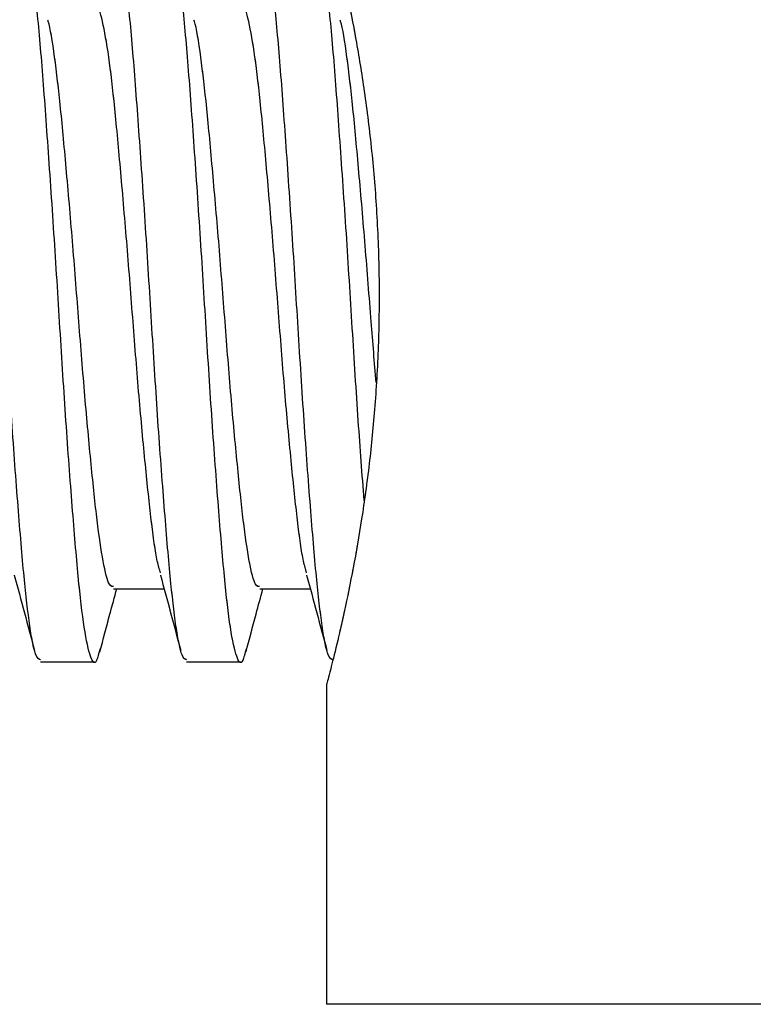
# Paper-space layout 'Dim Drawing' of a CAD drawing. Header units: inches. Extents: x 0.1 to 16.9, y 0.1 to 10.9.
# Tile 6 of 256: x 2.9153 to 2.9822, y 3.6824 to 3.7723. Entities that reach past the tile are written whole.
import ezdxf

# ---------------------------------------------------------------- set-up
doc = ezdxf.new("R2010")
doc.units = ezdxf.units.IN
doc.header["$MEASUREMENT"] = 0
doc.linetypes.add('PHANTOM', pattern=[0.5, 0.25, -0.05, 0.05, -0.05, 0.05, -0.05])

psp = doc.layouts.new('Dim Drawing')

# ---------------------------------------------------------------- linework, layer by layer
at = {"color": 7, "linetype": 'Continuous', "lineweight": 25}
for p, q in [((2.92384, 3.720348), (2.928457, 3.720348)), ((2.937173, 3.720348), (2.941791, 3.720348)), ((2.917167, 3.713682), (2.922108, 3.713682)), ((2.9305, 3.713682), (2.935441, 3.713682)), ((2.943277, 3.711598), (2.943277, 3.682432)), ((3.209943, 3.682432), (2.943277, 3.682432))]:
    psp.add_line(p, q, dxfattribs=at)
at = {"color": 7, "linetype": 'PHANTOM', "lineweight": 18}
for p, q in [((2.92384, 3.720348), (2.928457, 3.720348)), ((2.92384, 3.720348), (2.928457, 3.720348)), ((2.92384, 3.720348), (2.928457, 3.720348)), ((2.937173, 3.720348), (2.941791, 3.720348)), ((2.937173, 3.720348), (2.941791, 3.720348)), ((2.937173, 3.720348), (2.941791, 3.720348)), ((2.917167, 3.713682), (2.922108, 3.713682)), ((2.917167, 3.713682), (2.922108, 3.713682)), ((2.917167, 3.713682), (2.922108, 3.713682)), ((2.9305, 3.713682), (2.935441, 3.713682)), ((2.9305, 3.713682), (2.935441, 3.713682)), ((2.9305, 3.713682), (2.935441, 3.713682)), ((2.943277, 3.711598), (2.943277, 3.682432)), ((2.943277, 3.711598), (2.943277, 3.682432)), ((2.943277, 3.711598), (2.943277, 3.682432)), ((3.209943, 3.682432), (2.943277, 3.682432)), ((3.209943, 3.682432), (2.943277, 3.682432)), ((3.209943, 3.682432), (2.943277, 3.682432))]:
    psp.add_line(p, q, dxfattribs=at)
at = {"color": 7, "linetype": 'Continuous', "lineweight": 25}
for points, knots in [([(2.943292, 3.782372), (2.943287, 3.782391), (2.943247, 3.782544), (2.943419, 3.781896), (2.943809, 3.78039), (2.944411, 3.777931), (2.945149, 3.774633), (2.945953, 3.770558), (2.946742, 3.765744), (2.947413, 3.76039), (2.947888, 3.754593), (2.948102, 3.748692), (2.94804, 3.742752), (2.947722, 3.737071), (2.947184, 3.731636), (2.946489, 3.726633), (2.945696, 3.722101), (2.944895, 3.718219), (2.944176, 3.715112), (2.94347, 3.712313), (2.943351, 3.711872), (2.943277, 3.711598)], [0, 0, 0, 0, 0.007623, 0.061035, 0.112059, 0.16451, 0.216549, 0.270016, 0.323466, 0.378481, 0.431564, 0.486289, 0.537675, 0.590576, 0.641626, 0.694077, 0.74662, 0.800623, 0.854209, 0.909403, 1, 1, 1, 1]), ([(2.917167, 3.713869), (2.917032, 3.713914), (2.91672, 3.714018), (2.916202, 3.71667), (2.915674, 3.721267), (2.915138, 3.727689), (2.914557, 3.735494), (2.914014, 3.74409), (2.913471, 3.752883), (2.91289, 3.761277), (2.912347, 3.768696), (2.911805, 3.774635), (2.911223, 3.778733), (2.91068, 3.780497), (2.910269, 3.78058), (2.910025, 3.779362), (2.909969, 3.779086)], [0, 0, 0, 0, 0.05693, 0.132156, 0.206043, 0.282789, 0.360878, 0.437624, 0.51437, 0.592459, 0.669205, 0.745951, 0.82404, 0.900786, 0.977532, 1, 1, 1, 1]), ([(2.922602, 3.714873), (2.922498, 3.714451), (2.922211, 3.713291), (2.921748, 3.713875), (2.921166, 3.716444), (2.920623, 3.721203), (2.920081, 3.727684), (2.919499, 3.735495), (2.918957, 3.74409), (2.918414, 3.752882), (2.917833, 3.761279), (2.91729, 3.768688), (2.916748, 3.774669), (2.916165, 3.778605), (2.915745, 3.780443), (2.915502, 3.780167), (2.915441, 3.780098)], [0, 0, 0, 0, 0.04407, 0.12114, 0.199559, 0.276629, 0.353699, 0.432118, 0.509188, 0.586258, 0.664677, 0.741747, 0.818817, 0.897236, 0.974306, 1, 1, 1, 1]), ([(2.9305, 3.713869), (2.930365, 3.713914), (2.930053, 3.714018), (2.929536, 3.71667), (2.929008, 3.721267), (2.928471, 3.727689), (2.92789, 3.735494), (2.927347, 3.74409), (2.926805, 3.752883), (2.926223, 3.761277), (2.925681, 3.768696), (2.925138, 3.774635), (2.924557, 3.778733), (2.924014, 3.780497), (2.923603, 3.78058), (2.923358, 3.779362), (2.923303, 3.779086)], [0, 0, 0, 0, 0.05693, 0.132156, 0.206043, 0.282789, 0.360878, 0.437624, 0.51437, 0.592459, 0.669205, 0.745951, 0.82404, 0.900786, 0.977532, 1, 1, 1, 1]), ([(2.935935, 3.714873), (2.935831, 3.714451), (2.935545, 3.713291), (2.935081, 3.713875), (2.934499, 3.716444), (2.933957, 3.721203), (2.933414, 3.727684), (2.932833, 3.735495), (2.93229, 3.74409), (2.931747, 3.752882), (2.931166, 3.761279), (2.930623, 3.768688), (2.930081, 3.774669), (2.929499, 3.778605), (2.929078, 3.780443), (2.928835, 3.780167), (2.928775, 3.780098)], [0, 0, 0, 0, 0.04407, 0.12114, 0.199559, 0.276629, 0.353699, 0.432118, 0.509188, 0.586258, 0.664677, 0.741747, 0.818817, 0.897236, 0.974306, 1, 1, 1, 1]), ([(2.943833, 3.713869), (2.943699, 3.713914), (2.943386, 3.714018), (2.942869, 3.71667), (2.942341, 3.721267), (2.941805, 3.727689), (2.941223, 3.735494), (2.940681, 3.74409), (2.940138, 3.752883), (2.939557, 3.761277), (2.939014, 3.768696), (2.938471, 3.774635), (2.93789, 3.778733), (2.937347, 3.780497), (2.936936, 3.78058), (2.936691, 3.779362), (2.936636, 3.779086)], [0, 0, 0, 0, 0.05693, 0.132156, 0.206043, 0.282789, 0.360878, 0.437624, 0.51437, 0.592459, 0.669205, 0.745951, 0.82404, 0.900786, 0.977532, 1, 1, 1, 1]), ([(2.946705, 3.728402), (2.946525, 3.730767), (2.946155, 3.73563), (2.945623, 3.744108), (2.945081, 3.752877), (2.944499, 3.76128), (2.943957, 3.768687), (2.943414, 3.774669), (2.942832, 3.778605), (2.942412, 3.780443), (2.942169, 3.780167), (2.942108, 3.780098)], [0, 0, 0, 0, 0.113947, 0.2341975, 0.354448, 0.4768033, 0.5970538, 0.7173043, 0.8396596, 0.9599101, 1, 1, 1, 1]), ([(2.928125, 3.721801), (2.928028, 3.722114), (2.927742, 3.723039), (2.92729, 3.726418), (2.926747, 3.731536), (2.926166, 3.737803), (2.925623, 3.744674), (2.925081, 3.751709), (2.924499, 3.758426), (2.923957, 3.764353), (2.923414, 3.769142), (2.922832, 3.772275), (2.922427, 3.773736), (2.922199, 3.773545), (2.922153, 3.773507)], [0, 0, 0, 0, 0.047357, 0.139816, 0.232275, 0.32636, 0.418818, 0.511277, 0.605362, 0.697821, 0.79028, 0.884365, 0.976824, 1, 1, 1, 1]), ([(2.941459, 3.721801), (2.941362, 3.722114), (2.941075, 3.723039), (2.940623, 3.726418), (2.940081, 3.731536), (2.939499, 3.737803), (2.938957, 3.744674), (2.938414, 3.751709), (2.937833, 3.758426), (2.93729, 3.764353), (2.936748, 3.769142), (2.936165, 3.772275), (2.93576, 3.773736), (2.935532, 3.773545), (2.935487, 3.773507)], [0, 0, 0, 0, 0.047357, 0.139816, 0.232275, 0.32636, 0.418818, 0.511277, 0.605362, 0.697821, 0.79028, 0.884365, 0.976824, 1, 1, 1, 1]), ([(2.923837, 3.720546), (2.923715, 3.720543), (2.92341, 3.720538), (2.92289, 3.722615), (2.922347, 3.72635), (2.921805, 3.731554), (2.921223, 3.737798), (2.920681, 3.744674), (2.920138, 3.751712), (2.919557, 3.758416), (2.919014, 3.764389), (2.918473, 3.769003), (2.918061, 3.771658), (2.917859, 3.772185), (2.917843, 3.772229)], [0, 0, 0, 0, 0.0623592, 0.1562414, 0.2485012, 0.3407611, 0.4346432, 0.5269031, 0.6191629, 0.7130451, 0.805305, 0.8975648, 0.991447, 1, 1, 1, 1]), ([(2.93717, 3.720546), (2.937049, 3.720543), (2.936743, 3.720538), (2.936223, 3.722615), (2.935681, 3.72635), (2.935138, 3.731554), (2.934557, 3.737798), (2.934014, 3.744674), (2.933471, 3.751712), (2.93289, 3.758416), (2.932347, 3.764389), (2.931806, 3.769003), (2.931394, 3.771658), (2.931193, 3.772185), (2.931176, 3.772229)], [0, 0, 0, 0, 0.0623592, 0.1562414, 0.2485012, 0.3407611, 0.4346432, 0.5269031, 0.6191629, 0.7130451, 0.805305, 0.8975648, 0.991447, 1, 1, 1, 1]), ([(2.947796, 3.739146), (2.947646, 3.740984), (2.947314, 3.745059), (2.946805, 3.751721), (2.946223, 3.758414), (2.94568, 3.76439), (2.94514, 3.769003), (2.944728, 3.771658), (2.944526, 3.772185), (2.944509, 3.772229)], [0, 0, 0, 0, 0.138145, 0.306217, 0.477245, 0.645318, 0.813391, 0.984419, 1, 1, 1, 1]), ([(2.914789, 3.72159), (2.915098, 3.720446), (2.915719, 3.718151), (2.916333, 3.715851), (2.916641, 3.714697)], [0, 0, 0, 0, 0.498306, 1, 1, 1, 1]), ([(2.928122, 3.72159), (2.928431, 3.720446), (2.929052, 3.718151), (2.929666, 3.715851), (2.929974, 3.714697)], [0, 0, 0, 0, 0.498306, 1, 1, 1, 1]), ([(2.941455, 3.72159), (2.941765, 3.720446), (2.942385, 3.718151), (2.943, 3.715851), (2.943308, 3.714697)], [0, 0, 0, 0, 0.498306, 1, 1, 1, 1]), ([(2.922593, 3.714589), (2.922899, 3.715736), (2.923412, 3.717658), (2.923929, 3.719576), (2.924137, 3.720348)], [0, 0, 0, 0, 0.597231, 1, 1, 1, 1]), ([(2.935927, 3.714589), (2.936233, 3.715736), (2.936745, 3.717658), (2.937262, 3.719576), (2.93747, 3.720348)], [0, 0, 0, 0, 0.597231, 1, 1, 1, 1])]:
    psp.add_open_spline(points, degree=3, knots=knots, dxfattribs=at)
at = {"color": 7, "linetype": 'PHANTOM', "lineweight": 18}
for points, knots in [([(2.943292, 3.782372), (2.943287, 3.782391), (2.943247, 3.782544), (2.943419, 3.781896), (2.943809, 3.78039), (2.944411, 3.777931), (2.945149, 3.774633), (2.945953, 3.770558), (2.946742, 3.765744), (2.947413, 3.76039), (2.947888, 3.754593), (2.948102, 3.748692), (2.94804, 3.742752), (2.947722, 3.737071), (2.947184, 3.731636), (2.946489, 3.726633), (2.945696, 3.722101), (2.944895, 3.718219), (2.944176, 3.715112), (2.94347, 3.712313), (2.943351, 3.711872), (2.943277, 3.711598)], [0, 0, 0, 0, 0.007623, 0.061035, 0.112059, 0.16451, 0.216549, 0.270016, 0.323466, 0.378481, 0.431564, 0.486289, 0.537675, 0.590576, 0.641626, 0.694077, 0.74662, 0.800623, 0.854209, 0.909403, 1, 1, 1, 1]), ([(2.943292, 3.782372), (2.943287, 3.782391), (2.943247, 3.782544), (2.943419, 3.781896), (2.943809, 3.78039), (2.944411, 3.777931), (2.945149, 3.774633), (2.945953, 3.770558), (2.946742, 3.765744), (2.947413, 3.76039), (2.947888, 3.754593), (2.948102, 3.748692), (2.94804, 3.742752), (2.947722, 3.737071), (2.947184, 3.731636), (2.946489, 3.726633), (2.945696, 3.722101), (2.944895, 3.718219), (2.944176, 3.715112), (2.94347, 3.712313), (2.943351, 3.711872), (2.943277, 3.711598)], [0, 0, 0, 0, 0.007623, 0.061035, 0.112059, 0.16451, 0.216549, 0.270016, 0.323466, 0.378481, 0.431564, 0.486289, 0.537675, 0.590576, 0.641626, 0.694077, 0.74662, 0.800623, 0.854209, 0.909403, 1, 1, 1, 1]), ([(2.943292, 3.782372), (2.943287, 3.782391), (2.943247, 3.782544), (2.943419, 3.781896), (2.943809, 3.78039), (2.944411, 3.777931), (2.945149, 3.774633), (2.945953, 3.770558), (2.946742, 3.765744), (2.947413, 3.76039), (2.947888, 3.754593), (2.948102, 3.748692), (2.94804, 3.742752), (2.947722, 3.737071), (2.947184, 3.731636), (2.946489, 3.726633), (2.945696, 3.722101), (2.944895, 3.718219), (2.944176, 3.715112), (2.94347, 3.712313), (2.943351, 3.711872), (2.943277, 3.711598)], [0, 0, 0, 0, 0.007623, 0.061035, 0.112059, 0.16451, 0.216549, 0.270016, 0.323466, 0.378481, 0.431564, 0.486289, 0.537675, 0.590576, 0.641626, 0.694077, 0.74662, 0.800623, 0.854209, 0.909403, 1, 1, 1, 1]), ([(2.917167, 3.713869), (2.917032, 3.713914), (2.91672, 3.714018), (2.916202, 3.71667), (2.915674, 3.721267), (2.915138, 3.727689), (2.914557, 3.735494), (2.914014, 3.74409), (2.913471, 3.752883), (2.91289, 3.761277), (2.912347, 3.768696), (2.911805, 3.774635), (2.911223, 3.778733), (2.91068, 3.780497), (2.910269, 3.78058), (2.910025, 3.779362), (2.909969, 3.779086)], [0, 0, 0, 0, 0.05693, 0.132156, 0.206043, 0.282789, 0.360878, 0.437624, 0.51437, 0.592459, 0.669205, 0.745951, 0.82404, 0.900786, 0.977532, 1, 1, 1, 1]), ([(2.917167, 3.713869), (2.917032, 3.713914), (2.91672, 3.714018), (2.916202, 3.71667), (2.915674, 3.721267), (2.915138, 3.727689), (2.914557, 3.735494), (2.914014, 3.74409), (2.913471, 3.752883), (2.91289, 3.761277), (2.912347, 3.768696), (2.911805, 3.774635), (2.911223, 3.778733), (2.91068, 3.780497), (2.910269, 3.78058), (2.910025, 3.779362), (2.909969, 3.779086)], [0, 0, 0, 0, 0.05693, 0.132156, 0.206043, 0.282789, 0.360878, 0.437624, 0.51437, 0.592459, 0.669205, 0.745951, 0.82404, 0.900786, 0.977532, 1, 1, 1, 1]), ([(2.917167, 3.713869), (2.917032, 3.713914), (2.91672, 3.714018), (2.916202, 3.71667), (2.915674, 3.721267), (2.915138, 3.727689), (2.914557, 3.735494), (2.914014, 3.74409), (2.913471, 3.752883), (2.91289, 3.761277), (2.912347, 3.768696), (2.911805, 3.774635), (2.911223, 3.778733), (2.91068, 3.780497), (2.910269, 3.78058), (2.910025, 3.779362), (2.909969, 3.779086)], [0, 0, 0, 0, 0.05693, 0.132156, 0.206043, 0.282789, 0.360878, 0.437624, 0.51437, 0.592459, 0.669205, 0.745951, 0.82404, 0.900786, 0.977532, 1, 1, 1, 1]), ([(2.922602, 3.714873), (2.922498, 3.714451), (2.922211, 3.713291), (2.921748, 3.713875), (2.921166, 3.716444), (2.920623, 3.721203), (2.920081, 3.727684), (2.919499, 3.735495), (2.918957, 3.74409), (2.918414, 3.752882), (2.917833, 3.761279), (2.91729, 3.768688), (2.916748, 3.774669), (2.916165, 3.778605), (2.915745, 3.780443), (2.915502, 3.780167), (2.915441, 3.780098)], [0, 0, 0, 0, 0.04407, 0.12114, 0.199559, 0.276629, 0.353699, 0.432118, 0.509188, 0.586258, 0.664677, 0.741747, 0.818817, 0.897236, 0.974306, 1, 1, 1, 1]), ([(2.922602, 3.714873), (2.922498, 3.714451), (2.922211, 3.713291), (2.921748, 3.713875), (2.921166, 3.716444), (2.920623, 3.721203), (2.920081, 3.727684), (2.919499, 3.735495), (2.918957, 3.74409), (2.918414, 3.752882), (2.917833, 3.761279), (2.91729, 3.768688), (2.916748, 3.774669), (2.916165, 3.778605), (2.915745, 3.780443), (2.915502, 3.780167), (2.915441, 3.780098)], [0, 0, 0, 0, 0.04407, 0.12114, 0.199559, 0.276629, 0.353699, 0.432118, 0.509188, 0.586258, 0.664677, 0.741747, 0.818817, 0.897236, 0.974306, 1, 1, 1, 1]), ([(2.922602, 3.714873), (2.922498, 3.714451), (2.922211, 3.713291), (2.921748, 3.713875), (2.921166, 3.716444), (2.920623, 3.721203), (2.920081, 3.727684), (2.919499, 3.735495), (2.918957, 3.74409), (2.918414, 3.752882), (2.917833, 3.761279), (2.91729, 3.768688), (2.916748, 3.774669), (2.916165, 3.778605), (2.915745, 3.780443), (2.915502, 3.780167), (2.915441, 3.780098)], [0, 0, 0, 0, 0.04407, 0.12114, 0.199559, 0.276629, 0.353699, 0.432118, 0.509188, 0.586258, 0.664677, 0.741747, 0.818817, 0.897236, 0.974306, 1, 1, 1, 1]), ([(2.9305, 3.713869), (2.930365, 3.713914), (2.930053, 3.714018), (2.929536, 3.71667), (2.929008, 3.721267), (2.928471, 3.727689), (2.92789, 3.735494), (2.927347, 3.74409), (2.926805, 3.752883), (2.926223, 3.761277), (2.925681, 3.768696), (2.925138, 3.774635), (2.924557, 3.778733), (2.924014, 3.780497), (2.923603, 3.78058), (2.923358, 3.779362), (2.923303, 3.779086)], [0, 0, 0, 0, 0.05693, 0.132156, 0.206043, 0.282789, 0.360878, 0.437624, 0.51437, 0.592459, 0.669205, 0.745951, 0.82404, 0.900786, 0.977532, 1, 1, 1, 1]), ([(2.9305, 3.713869), (2.930365, 3.713914), (2.930053, 3.714018), (2.929536, 3.71667), (2.929008, 3.721267), (2.928471, 3.727689), (2.92789, 3.735494), (2.927347, 3.74409), (2.926805, 3.752883), (2.926223, 3.761277), (2.925681, 3.768696), (2.925138, 3.774635), (2.924557, 3.778733), (2.924014, 3.780497), (2.923603, 3.78058), (2.923358, 3.779362), (2.923303, 3.779086)], [0, 0, 0, 0, 0.05693, 0.132156, 0.206043, 0.282789, 0.360878, 0.437624, 0.51437, 0.592459, 0.669205, 0.745951, 0.82404, 0.900786, 0.977532, 1, 1, 1, 1]), ([(2.9305, 3.713869), (2.930365, 3.713914), (2.930053, 3.714018), (2.929536, 3.71667), (2.929008, 3.721267), (2.928471, 3.727689), (2.92789, 3.735494), (2.927347, 3.74409), (2.926805, 3.752883), (2.926223, 3.761277), (2.925681, 3.768696), (2.925138, 3.774635), (2.924557, 3.778733), (2.924014, 3.780497), (2.923603, 3.78058), (2.923358, 3.779362), (2.923303, 3.779086)], [0, 0, 0, 0, 0.05693, 0.132156, 0.206043, 0.282789, 0.360878, 0.437624, 0.51437, 0.592459, 0.669205, 0.745951, 0.82404, 0.900786, 0.977532, 1, 1, 1, 1]), ([(2.935935, 3.714873), (2.935831, 3.714451), (2.935545, 3.713291), (2.935081, 3.713875), (2.934499, 3.716444), (2.933957, 3.721203), (2.933414, 3.727684), (2.932833, 3.735495), (2.93229, 3.74409), (2.931747, 3.752882), (2.931166, 3.761279), (2.930623, 3.768688), (2.930081, 3.774669), (2.929499, 3.778605), (2.929078, 3.780443), (2.928835, 3.780167), (2.928775, 3.780098)], [0, 0, 0, 0, 0.04407, 0.12114, 0.199559, 0.276629, 0.353699, 0.432118, 0.509188, 0.586258, 0.664677, 0.741747, 0.818817, 0.897236, 0.974306, 1, 1, 1, 1]), ([(2.935935, 3.714873), (2.935831, 3.714451), (2.935545, 3.713291), (2.935081, 3.713875), (2.934499, 3.716444), (2.933957, 3.721203), (2.933414, 3.727684), (2.932833, 3.735495), (2.93229, 3.74409), (2.931747, 3.752882), (2.931166, 3.761279), (2.930623, 3.768688), (2.930081, 3.774669), (2.929499, 3.778605), (2.929078, 3.780443), (2.928835, 3.780167), (2.928775, 3.780098)], [0, 0, 0, 0, 0.04407, 0.12114, 0.199559, 0.276629, 0.353699, 0.432118, 0.509188, 0.586258, 0.664677, 0.741747, 0.818817, 0.897236, 0.974306, 1, 1, 1, 1]), ([(2.935935, 3.714873), (2.935831, 3.714451), (2.935545, 3.713291), (2.935081, 3.713875), (2.934499, 3.716444), (2.933957, 3.721203), (2.933414, 3.727684), (2.932833, 3.735495), (2.93229, 3.74409), (2.931747, 3.752882), (2.931166, 3.761279), (2.930623, 3.768688), (2.930081, 3.774669), (2.929499, 3.778605), (2.929078, 3.780443), (2.928835, 3.780167), (2.928775, 3.780098)], [0, 0, 0, 0, 0.0440699, 0.1211399, 0.1995589, 0.2766289, 0.3536989, 0.4321179, 0.5091879, 0.5862579, 0.6646769, 0.7417469, 0.8188169, 0.8972359, 0.9743059, 1, 1, 1, 1]), ([(2.943833, 3.713869), (2.943699, 3.713914), (2.943386, 3.714018), (2.942869, 3.71667), (2.942341, 3.721267), (2.941805, 3.727689), (2.941223, 3.735494), (2.940681, 3.74409), (2.940138, 3.752883), (2.939557, 3.761277), (2.939014, 3.768696), (2.938471, 3.774635), (2.93789, 3.778733), (2.937347, 3.780497), (2.936936, 3.78058), (2.936691, 3.779362), (2.936636, 3.779086)], [0, 0, 0, 0, 0.05693, 0.132156, 0.206043, 0.282789, 0.360878, 0.437624, 0.51437, 0.592459, 0.669205, 0.745951, 0.82404, 0.900786, 0.977532, 1, 1, 1, 1]), ([(2.943833, 3.713869), (2.943699, 3.713914), (2.943386, 3.714018), (2.942869, 3.71667), (2.942341, 3.721267), (2.941805, 3.727689), (2.941223, 3.735494), (2.940681, 3.74409), (2.940138, 3.752883), (2.939557, 3.761277), (2.939014, 3.768696), (2.938471, 3.774635), (2.93789, 3.778733), (2.937347, 3.780497), (2.936936, 3.78058), (2.936691, 3.779362), (2.936636, 3.779086)], [0, 0, 0, 0, 0.05693, 0.132156, 0.206043, 0.282789, 0.360878, 0.437624, 0.51437, 0.592459, 0.669205, 0.745951, 0.82404, 0.900786, 0.977532, 1, 1, 1, 1]), ([(2.943833, 3.713869), (2.943699, 3.713914), (2.943386, 3.714018), (2.942869, 3.71667), (2.942341, 3.721267), (2.941805, 3.727689), (2.941223, 3.735494), (2.940681, 3.74409), (2.940138, 3.752883), (2.939557, 3.761277), (2.939014, 3.768696), (2.938471, 3.774635), (2.93789, 3.778733), (2.937347, 3.780497), (2.936936, 3.78058), (2.936691, 3.779362), (2.936636, 3.779086)], [0, 0, 0, 0, 0.05693, 0.132156, 0.206043, 0.282789, 0.360878, 0.437624, 0.51437, 0.592459, 0.669205, 0.745951, 0.82404, 0.900786, 0.977532, 1, 1, 1, 1]), ([(2.946705, 3.728402), (2.946525, 3.730767), (2.946155, 3.73563), (2.945623, 3.744108), (2.945081, 3.752877), (2.944499, 3.76128), (2.943957, 3.768687), (2.943414, 3.774669), (2.942832, 3.778605), (2.942412, 3.780443), (2.942169, 3.780167), (2.942108, 3.780098)], [0, 0, 0, 0, 0.113947, 0.234198, 0.354448, 0.476803, 0.597054, 0.717304, 0.83966, 0.95991, 1, 1, 1, 1]), ([(2.946705, 3.728402), (2.946525, 3.730767), (2.946155, 3.73563), (2.945623, 3.744108), (2.945081, 3.752877), (2.944499, 3.76128), (2.943957, 3.768687), (2.943414, 3.774669), (2.942832, 3.778605), (2.942412, 3.780443), (2.942169, 3.780167), (2.942108, 3.780098)], [0, 0, 0, 0, 0.113947, 0.234198, 0.354448, 0.476803, 0.597054, 0.717304, 0.83966, 0.95991, 1, 1, 1, 1]), ([(2.946705, 3.728402), (2.946525, 3.730767), (2.946155, 3.73563), (2.945623, 3.744108), (2.945081, 3.752877), (2.944499, 3.76128), (2.943957, 3.768687), (2.943414, 3.774669), (2.942832, 3.778605), (2.942412, 3.780443), (2.942169, 3.780167), (2.942108, 3.780098)], [0, 0, 0, 0, 0.113947, 0.234198, 0.354448, 0.476803, 0.597054, 0.717304, 0.83966, 0.95991, 1, 1, 1, 1]), ([(2.928125, 3.721801), (2.928028, 3.722114), (2.927742, 3.723039), (2.92729, 3.726418), (2.926747, 3.731536), (2.926166, 3.737803), (2.925623, 3.744674), (2.925081, 3.751709), (2.924499, 3.758426), (2.923957, 3.764353), (2.923414, 3.769142), (2.922832, 3.772275), (2.922427, 3.773736), (2.922199, 3.773545), (2.922153, 3.773507)], [0, 0, 0, 0, 0.047357, 0.139816, 0.232275, 0.32636, 0.418818, 0.511277, 0.605362, 0.697821, 0.79028, 0.884365, 0.976824, 1, 1, 1, 1]), ([(2.928125, 3.721801), (2.928028, 3.722114), (2.927742, 3.723039), (2.92729, 3.726418), (2.926747, 3.731536), (2.926166, 3.737803), (2.925623, 3.744674), (2.925081, 3.751709), (2.924499, 3.758426), (2.923957, 3.764353), (2.923414, 3.769142), (2.922832, 3.772275), (2.922427, 3.773736), (2.922199, 3.773545), (2.922153, 3.773507)], [0, 0, 0, 0, 0.047357, 0.139816, 0.232275, 0.32636, 0.418818, 0.511277, 0.605362, 0.697821, 0.79028, 0.884365, 0.976824, 1, 1, 1, 1]), ([(2.928125, 3.721801), (2.928028, 3.722114), (2.927742, 3.723039), (2.92729, 3.726418), (2.926747, 3.731536), (2.926166, 3.737803), (2.925623, 3.744674), (2.925081, 3.751709), (2.924499, 3.758426), (2.923957, 3.764353), (2.923414, 3.769142), (2.922832, 3.772275), (2.922427, 3.773736), (2.922199, 3.773545), (2.922153, 3.773507)], [0, 0, 0, 0, 0.047357, 0.139816, 0.232275, 0.32636, 0.418818, 0.511277, 0.605362, 0.697821, 0.79028, 0.884365, 0.976824, 1, 1, 1, 1]), ([(2.941459, 3.721801), (2.941362, 3.722114), (2.941075, 3.723039), (2.940623, 3.726418), (2.940081, 3.731536), (2.939499, 3.737803), (2.938957, 3.744674), (2.938414, 3.751709), (2.937833, 3.758426), (2.93729, 3.764353), (2.936748, 3.769142), (2.936165, 3.772275), (2.93576, 3.773736), (2.935532, 3.773545), (2.935487, 3.773507)], [0, 0, 0, 0, 0.0473569, 0.1398159, 0.2322748, 0.3263596, 0.4188185, 0.5112774, 0.6053622, 0.6978211, 0.79028, 0.8843648, 0.9768237, 1, 1, 1, 1]), ([(2.941459, 3.721801), (2.941362, 3.722114), (2.941075, 3.723039), (2.940623, 3.726418), (2.940081, 3.731536), (2.939499, 3.737803), (2.938957, 3.744674), (2.938414, 3.751709), (2.937833, 3.758426), (2.93729, 3.764353), (2.936748, 3.769142), (2.936165, 3.772275), (2.93576, 3.773736), (2.935532, 3.773545), (2.935487, 3.773507)], [0, 0, 0, 0, 0.0473569, 0.1398159, 0.2322748, 0.3263596, 0.4188185, 0.5112774, 0.6053622, 0.6978211, 0.79028, 0.8843648, 0.9768237, 1, 1, 1, 1]), ([(2.941459, 3.721801), (2.941362, 3.722114), (2.941075, 3.723039), (2.940623, 3.726418), (2.940081, 3.731536), (2.939499, 3.737803), (2.938957, 3.744674), (2.938414, 3.751709), (2.937833, 3.758426), (2.93729, 3.764353), (2.936748, 3.769142), (2.936165, 3.772275), (2.93576, 3.773736), (2.935532, 3.773545), (2.935487, 3.773507)], [0, 0, 0, 0, 0.0473569, 0.1398159, 0.2322748, 0.3263596, 0.4188185, 0.5112774, 0.6053622, 0.6978211, 0.79028, 0.8843648, 0.9768237, 1, 1, 1, 1]), ([(2.923837, 3.720546), (2.923715, 3.720543), (2.92341, 3.720538), (2.92289, 3.722615), (2.922347, 3.72635), (2.921805, 3.731554), (2.921223, 3.737798), (2.920681, 3.744674), (2.920138, 3.751712), (2.919557, 3.758416), (2.919014, 3.764389), (2.918473, 3.769003), (2.918061, 3.771658), (2.917859, 3.772185), (2.917843, 3.772229)], [0, 0, 0, 0, 0.062359, 0.156241, 0.248501, 0.340761, 0.434643, 0.526903, 0.619163, 0.713045, 0.805305, 0.897565, 0.991447, 1, 1, 1, 1]), ([(2.923837, 3.720546), (2.923715, 3.720543), (2.92341, 3.720538), (2.92289, 3.722615), (2.922347, 3.72635), (2.921805, 3.731554), (2.921223, 3.737798), (2.920681, 3.744674), (2.920138, 3.751712), (2.919557, 3.758416), (2.919014, 3.764389), (2.918473, 3.769003), (2.918061, 3.771658), (2.917859, 3.772185), (2.917843, 3.772229)], [0, 0, 0, 0, 0.062359, 0.156241, 0.248501, 0.340761, 0.434643, 0.526903, 0.619163, 0.713045, 0.805305, 0.897565, 0.991447, 1, 1, 1, 1]), ([(2.923837, 3.720546), (2.923715, 3.720543), (2.92341, 3.720538), (2.92289, 3.722615), (2.922347, 3.72635), (2.921805, 3.731554), (2.921223, 3.737798), (2.920681, 3.744674), (2.920138, 3.751712), (2.919557, 3.758416), (2.919014, 3.764389), (2.918473, 3.769003), (2.918061, 3.771658), (2.917859, 3.772185), (2.917843, 3.772229)], [0, 0, 0, 0, 0.062359, 0.156241, 0.248501, 0.340761, 0.434643, 0.526903, 0.619163, 0.713045, 0.805305, 0.897565, 0.991447, 1, 1, 1, 1]), ([(2.93717, 3.720546), (2.937049, 3.720543), (2.936743, 3.720538), (2.936223, 3.722615), (2.935681, 3.72635), (2.935138, 3.731554), (2.934557, 3.737798), (2.934014, 3.744674), (2.933471, 3.751712), (2.93289, 3.758416), (2.932347, 3.764389), (2.931806, 3.769003), (2.931394, 3.771658), (2.931193, 3.772185), (2.931176, 3.772229)], [0, 0, 0, 0, 0.062359, 0.156241, 0.248501, 0.340761, 0.434643, 0.526903, 0.619163, 0.713045, 0.805305, 0.897565, 0.991447, 1, 1, 1, 1]), ([(2.93717, 3.720546), (2.937049, 3.720543), (2.936743, 3.720538), (2.936223, 3.722615), (2.935681, 3.72635), (2.935138, 3.731554), (2.934557, 3.737798), (2.934014, 3.744674), (2.933471, 3.751712), (2.93289, 3.758416), (2.932347, 3.764389), (2.931806, 3.769003), (2.931394, 3.771658), (2.931193, 3.772185), (2.931176, 3.772229)], [0, 0, 0, 0, 0.062359, 0.156241, 0.248501, 0.340761, 0.434643, 0.526903, 0.619163, 0.713045, 0.805305, 0.897565, 0.991447, 1, 1, 1, 1]), ([(2.93717, 3.720546), (2.937049, 3.720543), (2.936743, 3.720538), (2.936223, 3.722615), (2.935681, 3.72635), (2.935138, 3.731554), (2.934557, 3.737798), (2.934014, 3.744674), (2.933471, 3.751712), (2.93289, 3.758416), (2.932347, 3.764389), (2.931806, 3.769003), (2.931394, 3.771658), (2.931193, 3.772185), (2.931176, 3.772229)], [0, 0, 0, 0, 0.062359, 0.156241, 0.248501, 0.340761, 0.434643, 0.526903, 0.619163, 0.713045, 0.805305, 0.897565, 0.991447, 1, 1, 1, 1]), ([(2.947796, 3.739146), (2.947646, 3.740984), (2.947314, 3.745059), (2.946805, 3.751721), (2.946223, 3.758414), (2.94568, 3.76439), (2.94514, 3.769003), (2.944728, 3.771658), (2.944526, 3.772185), (2.944509, 3.772229)], [0, 0, 0, 0, 0.138145, 0.306217, 0.477245, 0.645318, 0.813391, 0.984419, 1, 1, 1, 1]), ([(2.947796, 3.739146), (2.947646, 3.740984), (2.947314, 3.745059), (2.946805, 3.751721), (2.946223, 3.758414), (2.94568, 3.76439), (2.94514, 3.769003), (2.944728, 3.771658), (2.944526, 3.772185), (2.944509, 3.772229)], [0, 0, 0, 0, 0.138145, 0.306217, 0.477245, 0.645318, 0.813391, 0.984419, 1, 1, 1, 1]), ([(2.947796, 3.739146), (2.947646, 3.740984), (2.947314, 3.745059), (2.946805, 3.751721), (2.946223, 3.758414), (2.94568, 3.76439), (2.94514, 3.769003), (2.944728, 3.771658), (2.944526, 3.772185), (2.944509, 3.772229)], [0, 0, 0, 0, 0.138145, 0.306217, 0.477245, 0.645318, 0.813391, 0.984419, 1, 1, 1, 1]), ([(2.914789, 3.72159), (2.915098, 3.720446), (2.915719, 3.718151), (2.916333, 3.715851), (2.916641, 3.714697)], [0, 0, 0, 0, 0.498306, 1, 1, 1, 1]), ([(2.914789, 3.72159), (2.915098, 3.720446), (2.915719, 3.718151), (2.916333, 3.715851), (2.916641, 3.714697)], [0, 0, 0, 0, 0.4983057, 1, 1, 1, 1]), ([(2.914789, 3.72159), (2.915098, 3.720446), (2.915719, 3.718151), (2.916333, 3.715851), (2.916641, 3.714697)], [0, 0, 0, 0, 0.4983057, 1, 1, 1, 1]), ([(2.928122, 3.72159), (2.928431, 3.720446), (2.929052, 3.718151), (2.929666, 3.715851), (2.929974, 3.714697)], [0, 0, 0, 0, 0.498306, 1, 1, 1, 1]), ([(2.928122, 3.72159), (2.928431, 3.720446), (2.929052, 3.718151), (2.929666, 3.715851), (2.929974, 3.714697)], [0, 0, 0, 0, 0.4983057, 1, 1, 1, 1]), ([(2.928122, 3.72159), (2.928431, 3.720446), (2.929052, 3.718151), (2.929666, 3.715851), (2.929974, 3.714697)], [0, 0, 0, 0, 0.4983057, 1, 1, 1, 1]), ([(2.941455, 3.72159), (2.941765, 3.720446), (2.942385, 3.718151), (2.943, 3.715851), (2.943308, 3.714697)], [0, 0, 0, 0, 0.498306, 1, 1, 1, 1]), ([(2.941455, 3.72159), (2.941765, 3.720446), (2.942385, 3.718151), (2.943, 3.715851), (2.943308, 3.714697)], [0, 0, 0, 0, 0.498306, 1, 1, 1, 1]), ([(2.941455, 3.72159), (2.941765, 3.720446), (2.942385, 3.718151), (2.943, 3.715851), (2.943308, 3.714697)], [0, 0, 0, 0, 0.4983057, 1, 1, 1, 1]), ([(2.922593, 3.714589), (2.922899, 3.715736), (2.923412, 3.717658), (2.923929, 3.719576), (2.924137, 3.720348)], [0, 0, 0, 0, 0.597231, 1, 1, 1, 1]), ([(2.922593, 3.714589), (2.922899, 3.715736), (2.923412, 3.717658), (2.923929, 3.719576), (2.924137, 3.720348)], [0, 0, 0, 0, 0.597231, 1, 1, 1, 1]), ([(2.922593, 3.714589), (2.922899, 3.715736), (2.923412, 3.717658), (2.923929, 3.719576), (2.924137, 3.720348)], [0, 0, 0, 0, 0.597231, 1, 1, 1, 1]), ([(2.935927, 3.714589), (2.936233, 3.715736), (2.936745, 3.717658), (2.937262, 3.719576), (2.93747, 3.720348)], [0, 0, 0, 0, 0.597231, 1, 1, 1, 1]), ([(2.935927, 3.714589), (2.936233, 3.715736), (2.936745, 3.717658), (2.937262, 3.719576), (2.93747, 3.720348)], [0, 0, 0, 0, 0.597231, 1, 1, 1, 1]), ([(2.935927, 3.714589), (2.936233, 3.715736), (2.936745, 3.717658), (2.937262, 3.719576), (2.93747, 3.720348)], [0, 0, 0, 0, 0.597231, 1, 1, 1, 1])]:
    psp.add_open_spline(points, degree=3, knots=knots, dxfattribs=at)

doc.saveas('drawing.dxf')
